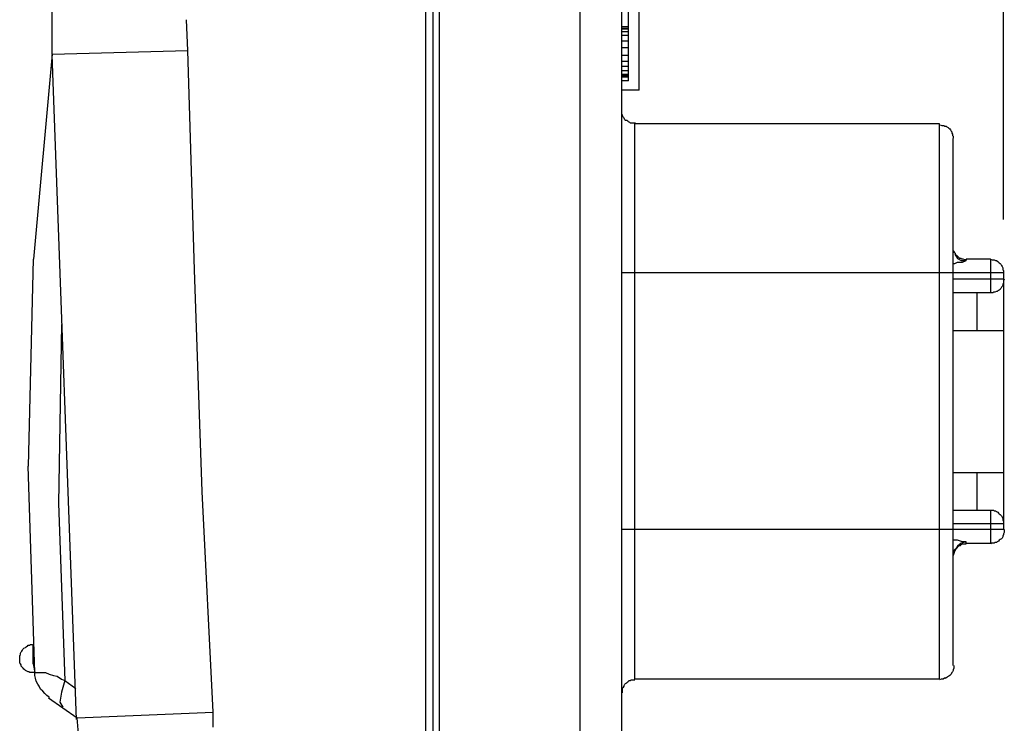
# Model space of a CAD drawing. Extents: x 0 to 283, y 0 to 196.
# Tile 18 of 35: x 121 to 139, y 95 to 108. Entities that reach past the tile are written whole.
import ezdxf

# ---------------------------------------------------------------- set-up
doc = ezdxf.new("R2010")
doc.units = 0
doc.layers.get('0').update_dxf_attribs({"linetype": 'CONTINUOUS'})
doc.layers.get('DEFPOINTS').update_dxf_attribs({"linetype": 'CONTINUOUS'})
doc.layers.add('LAYER_1', color=7, linetype='CONTINUOUS')
doc.styles.add('SANSSERIF', font='sanss___.ttf')
doc.dimstyles.new('ISO-25$0', dxfattribs={"dimtxt": 2.5, "dimasz": 2.5, "dimexe": 1.25, "dimexo": 1, "dimgap": 0.6, "dimtad": 1, "dimdec": 1, "dimzin": 9, "dimdsep": 46, "dimtxsty": 'SANSSERIF', "dimcen": 0.75, "dimadec": 1, "dimazin": 0, "dimtfac": 1, "dimtdec": 1, "dimtmove": 0, "dimatfit": 3, "dimfxl": 1, "dimarcsym": 0})

# ---------------------------------------------------------------- blocks, each defined once
blk = doc.blocks.new('*D58')
at = {"color": 0, "lineweight": -2, "transparency": 16777216}
for p, q in [((128.616, 124.408), (128.616, 135.468)), ((139.481, 104.163), (139.481, 135.468)), ((131.116, 134.218), (136.981, 134.218))]:
    blk.add_line(p, q, dxfattribs=at)
at = {"color": 0, "transparency": 16777216}
for points in [[(131.116, 134.635), (131.116, 133.802), (128.616, 134.218)], [(136.981, 134.635), (136.981, 133.802), (139.481, 134.218)]]:
    blk.add_solid(points, dxfattribs=at)
at = {"layer": 'DEFPOINTS', "color": 0, "transparency": 16777216}
for p in [(139.481, 134.218), (128.616, 123.408), (139.481, 103.163)]:
    blk.add_point(p, dxfattribs=at)
at = {"color": 0, "transparency": 16777216, "insert": (134.048, 136.068), "char_height": 2.5, "attachment_point": 5, "style": 'SANSSERIF'}
blk.add_mtext('21.7', dxfattribs=at)

msp = doc.modelspace()

# ---------------------------------------------------------------- linework, layer by layer
at = {"layer": 'LAYER_1', "color": 7}
for points in [[(128.765, 123.408), (128.765, 78.936)], [(128.63, 80.609), (128.63, 121.734)], [(131.531, 89.99), (131.531, 112.61)], [(128.886, 89.868), (128.886, 112.488)], [(132.436, 106.766), (132.436, 112.529)], [(132.314, 89.76), (132.314, 112.367)], [(132.638, 106.59), (132.638, 108.494)], [(121.612, 107.832), (121.612, 108.115)], [(121.612, 107.265), (121.612, 107.833)], [(124.162, 107.333), (124.136, 107.914)], [(132.436, 107.778), (132.314, 107.778)], [(132.436, 107.778), (132.314, 107.778)], [(132.436, 107.751), (132.314, 107.751)], [(132.436, 107.738), (132.314, 107.738)], [(132.436, 107.684), (132.314, 107.684)], [(132.436, 107.616), (132.314, 107.616)], [(132.436, 107.508), (132.314, 107.508)], [(121.612, 107.265), (121.261, 103.419)], [(121.612, 107.265), (124.162, 107.333)], [(122.07, 94.781), (121.612, 107.251)], [(124.284, 103.216), (124.162, 107.333)], [(132.436, 107.387), (132.314, 107.387)], [(132.436, 107.239), (132.314, 107.239)], [(132.436, 107.13), (132.314, 107.13)], [(132.436, 107.036), (132.314, 107.036)], [(132.436, 106.955), (132.314, 106.955)], [(132.436, 106.887), (132.314, 106.887)], [(132.436, 106.861), (132.314, 106.861)], [(132.436, 106.833), (132.314, 106.833)], [(132.436, 106.766), (132.314, 106.766)], [(132.436, 106.766), (132.314, 106.766)], [(132.638, 106.59), (132.315, 106.59)], [(132.314, 106.186), (132.314, 106.199)], [(132.314, 106.159), (132.314, 106.186)], [(132.314, 106.146), (132.314, 106.159)], [(132.327, 106.118), (132.314, 106.146)], [(132.327, 106.105), (132.327, 106.118)], [(132.341, 106.077), (132.328, 106.105)], [(132.355, 106.064), (132.341, 106.077)], [(132.368, 106.037), (132.355, 106.064)], [(132.382, 106.023), (132.368, 106.037)], [(132.409, 106.023), (132.382, 106.023)], [(132.422, 106.01), (132.409, 106.024)], [(132.436, 105.997), (132.422, 106.01)], [(132.463, 105.983), (132.436, 105.997)], [(132.476, 105.97), (132.463, 105.983)], [(132.503, 105.97), (132.477, 105.97)], [(132.53, 105.97), (132.503, 105.97)], [(132.544, 105.97), (132.53, 105.97)], [(132.571, 105.97), (132.544, 105.97)], [(132.557, 95.537), (132.557, 105.957)], [(138.28, 105.957), (132.557, 105.957)], [(138.28, 95.537), (138.28, 105.957)], [(138.293, 105.942), (138.321, 105.929)], [(138.32, 105.929), (138.334, 105.929)], [(138.334, 105.929), (138.361, 105.929)], [(138.361, 105.929), (138.374, 105.916)], [(138.374, 105.916), (138.401, 105.916)], [(138.401, 105.916), (138.414, 105.902)], [(138.415, 105.902), (138.442, 105.889)], [(138.442, 105.888), (138.455, 105.875)], [(138.455, 105.875), (138.469, 105.862)], [(138.469, 105.862), (138.483, 105.848)], [(138.482, 105.848), (138.496, 105.822)], [(138.496, 105.822), (138.509, 105.808)], [(138.51, 105.808), (138.51, 105.781)], [(138.51, 105.781), (138.523, 105.767)], [(138.522, 105.768), (138.522, 105.74)], [(138.522, 105.74), (138.536, 105.727)], [(138.536, 105.727), (138.536, 105.7)], [(138.536, 105.7), (138.536, 105.687)], [(138.536, 95.793), (138.536, 105.686)], [(138.536, 103.581), (138.536, 103.608)], [(138.549, 103.567), (138.536, 103.581)], [(138.563, 103.54), (138.549, 103.567)], [(121.26, 103.419), (121.166, 99.532)], [(138.563, 103.513), (138.617, 103.432)], [(138.563, 103.338), (138.617, 103.365)], [(138.577, 103.526), (138.564, 103.54)], [(138.577, 103.5), (138.577, 103.526)], [(138.604, 103.486), (138.577, 103.5)], [(138.617, 103.473), (138.604, 103.486)], [(138.631, 103.459), (138.617, 103.473)], [(138.617, 103.432), (138.684, 103.392)], [(138.617, 103.365), (138.711, 103.365)], [(138.644, 103.446), (138.631, 103.46)], [(138.658, 103.432), (138.644, 103.446)], [(138.684, 103.432), (138.658, 103.432)], [(138.698, 103.419), (138.684, 103.432)], [(138.684, 103.392), (138.779, 103.392)], [(138.725, 103.419), (138.698, 103.419)], [(138.712, 103.365), (138.779, 103.392)], [(138.752, 103.405), (138.725, 103.419)], [(138.766, 103.405), (138.752, 103.405)], [(138.793, 103.405), (138.766, 103.405)], [(138.779, 103.392), (138.779, 103.419)], [(139.238, 103.419), (138.779, 103.419)], [(139.238, 103.419), (139.238, 102.784)], [(139.238, 103.419), (139.265, 103.406)], [(139.265, 103.405), (139.292, 103.405)], [(139.292, 103.405), (139.305, 103.405)], [(139.306, 103.405), (139.332, 103.392)], [(139.332, 103.392), (139.346, 103.392)], [(139.346, 103.392), (139.373, 103.378)], [(139.373, 103.378), (139.386, 103.365)], [(139.386, 103.365), (139.4, 103.352)], [(124.432, 99.059), (124.284, 103.216)], [(138.536, 103.338), (138.563, 103.338)], [(139.401, 103.351), (139.414, 103.338)], [(139.414, 103.338), (139.427, 103.324)], [(139.427, 103.325), (139.441, 103.297)], [(139.441, 103.297), (139.454, 103.284)], [(139.454, 103.284), (139.467, 103.257)], [(139.468, 103.257), (139.468, 103.243)], [(139.468, 103.244), (139.468, 103.216)], [(139.468, 103.216), (139.481, 103.203)], [(139.481, 103.203), (139.481, 103.176)], [(139.481, 103.162), (132.315, 103.162)], [(139.481, 103.041), (138.536, 103.041)], [(139.481, 103.176), (139.481, 103.163)], [(139.481, 103.162), (139.481, 98.344)], [(139.495, 103.041), (139.481, 103.014)], [(139.481, 103.014), (139.481, 102.986)], [(139.346, 102.812), (139.319, 102.798)], [(139.36, 102.812), (139.346, 102.812)], [(139.373, 102.825), (139.36, 102.811)], [(139.401, 102.839), (139.373, 102.825)], [(139.414, 102.851), (139.4, 102.839)], [(139.427, 102.866), (139.413, 102.852)], [(139.441, 102.892), (139.427, 102.866)], [(139.454, 102.906), (139.441, 102.892)], [(139.468, 102.933), (139.454, 102.906)], [(139.481, 102.974), (139.467, 102.946)], [(139.468, 102.946), (139.468, 102.933)], [(139.481, 102.986), (139.481, 102.974)], [(139.238, 102.784), (138.536, 102.784)], [(138.982, 102.082), (138.982, 102.784)], [(139.252, 102.784), (139.239, 102.784)], [(139.279, 102.784), (139.252, 102.784)], [(139.292, 102.798), (139.278, 102.785)], [(139.319, 102.798), (139.292, 102.798)], [(121.787, 102.19), (121.733, 98.83)], [(138.536, 102.082), (139.48, 102.082)], [(121.288, 95.658), (121.166, 99.532)], [(139.481, 99.41), (138.536, 99.41)], [(138.982, 98.708), (138.982, 99.41)], [(124.635, 94.916), (124.432, 99.059)], [(121.733, 98.83), (121.855, 95.51)], [(138.536, 98.708), (139.238, 98.708)], [(139.238, 98.708), (139.238, 98.087)], [(139.238, 98.708), (139.265, 98.708)], [(139.265, 98.708), (139.292, 98.708)], [(139.292, 98.708), (139.305, 98.695)], [(139.306, 98.695), (139.332, 98.695)], [(139.332, 98.695), (139.346, 98.682)], [(139.346, 98.681), (139.373, 98.668)], [(139.373, 98.668), (139.386, 98.654)], [(139.386, 98.654), (139.4, 98.641)], [(139.401, 98.641), (139.414, 98.628)], [(139.414, 98.627), (139.427, 98.614)], [(139.427, 98.614), (139.441, 98.601)], [(139.441, 98.601), (139.454, 98.574)], [(139.454, 98.574), (139.467, 98.56)], [(139.468, 98.56), (139.468, 98.533)], [(139.481, 98.452), (138.536, 98.452)], [(139.468, 98.533), (139.468, 98.519)], [(139.468, 98.519), (139.481, 98.492)], [(139.481, 98.492), (139.481, 98.479)], [(139.481, 98.479), (139.481, 98.452)], [(139.481, 98.344), (132.315, 98.344)], [(139.468, 98.209), (139.454, 98.183)], [(139.481, 98.249), (139.467, 98.222)], [(139.468, 98.222), (139.468, 98.209)], [(139.495, 98.29), (139.481, 98.263)], [(139.481, 98.263), (139.481, 98.249)], [(139.495, 98.344), (139.495, 98.317)], [(139.495, 98.317), (139.495, 98.29)], [(138.563, 98.142), (138.536, 98.142)], [(138.617, 98.142), (138.563, 98.142)], [(138.617, 98.033), (138.563, 97.953)], [(138.604, 97.993), (138.617, 98.006)], [(138.712, 98.115), (138.617, 98.142)], [(138.684, 98.088), (138.617, 98.033)], [(138.617, 98.007), (138.631, 98.033)], [(138.631, 98.033), (138.644, 98.047)], [(138.644, 98.047), (138.671, 98.047)], [(138.671, 98.047), (138.685, 98.061)], [(138.684, 98.06), (138.712, 98.074)], [(138.779, 98.115), (138.685, 98.088)], [(138.779, 98.115), (138.712, 98.115)], [(138.712, 98.074), (138.739, 98.074)], [(138.739, 98.074), (138.752, 98.074)], [(138.752, 98.074), (138.779, 98.074)], [(138.779, 98.088), (138.779, 98.115)], [(138.779, 98.088), (139.238, 98.088)], [(139.252, 98.088), (139.239, 98.074)], [(139.279, 98.088), (139.252, 98.088)], [(139.306, 98.088), (139.279, 98.088)], [(139.319, 98.101), (139.305, 98.088)], [(139.346, 98.101), (139.319, 98.101)], [(139.36, 98.115), (139.346, 98.102)], [(139.386, 98.127), (139.36, 98.115)], [(139.401, 98.142), (139.386, 98.128)], [(139.414, 98.155), (139.4, 98.142)], [(139.441, 98.168), (139.414, 98.155)], [(139.454, 98.183), (139.441, 98.169)], [(138.563, 97.953), (138.536, 97.858)], [(138.536, 97.912), (138.549, 97.926)], [(138.549, 97.953), (138.563, 97.966)], [(138.549, 97.926), (138.549, 97.953)], [(138.563, 97.966), (138.577, 97.98)], [(138.577, 97.98), (138.604, 97.993)], [(121.125, 96.144), (121.152, 96.158)], [(121.152, 96.157), (121.166, 96.171)], [(121.166, 96.171), (121.193, 96.171)], [(121.193, 96.171), (121.206, 96.184)], [(121.207, 96.185), (121.233, 96.185)], [(121.233, 96.185), (121.247, 96.185)], [(121.26, 95.82), (121.26, 96.036), (121.26, 96.185)], [(121.004, 95.982), (121.018, 95.995)], [(121.004, 95.955), (121.004, 95.982)], [(121.018, 96.022), (121.031, 96.05)], [(121.018, 95.996), (121.018, 96.022)], [(121.031, 96.05), (121.044, 96.063)], [(121.044, 96.063), (121.058, 96.077)], [(121.058, 96.077), (121.071, 96.104)], [(121.072, 96.104), (121.085, 96.117)], [(121.085, 96.117), (121.112, 96.13)], [(121.112, 96.131), (121.125, 96.144)], [(121.004, 95.928), (121.004, 95.955)], [(121.004, 95.901), (121.004, 95.928)], [(121.004, 95.887), (121.004, 95.901)], [(121.004, 95.861), (121.004, 95.887)], [(121.004, 95.834), (121.004, 95.861)], [(121.018, 95.82), (121.004, 95.834)], [(121.031, 95.807), (121.018, 95.82)], [(121.031, 95.779), (121.031, 95.807)], [(121.26, 95.82), (121.287, 95.658)], [(138.549, 95.793), (138.549, 95.766)], [(121.044, 95.766), (121.031, 95.78)], [(121.072, 95.74), (121.045, 95.766)], [(121.085, 95.726), (121.072, 95.739)], [(121.098, 95.713), (121.085, 95.726)], [(121.112, 95.699), (121.099, 95.712)], [(121.139, 95.685), (121.112, 95.699)], [(121.166, 95.672), (121.139, 95.685)], [(121.18, 95.672), (121.166, 95.672)], [(121.193, 95.658), (121.18, 95.671)], [(121.22, 95.658), (121.193, 95.658)], [(121.247, 95.658), (121.22, 95.658)], [(121.274, 95.658), (121.248, 95.658)], [(121.274, 95.658), (121.274, 95.658)], [(121.288, 95.658), (121.314, 95.658)], [(121.288, 95.658), (121.288, 95.658)], [(121.288, 95.605), (121.288, 95.658)], [(121.301, 95.551), (121.288, 95.605)], [(121.314, 95.658), (121.382, 95.658)], [(121.382, 95.658), (121.436, 95.658)], [(121.436, 95.658), (121.489, 95.658)], [(121.49, 95.658), (121.557, 95.631)], [(121.557, 95.631), (121.639, 95.605)], [(121.639, 95.605), (121.706, 95.591)], [(138.469, 95.605), (138.455, 95.591)], [(138.482, 95.618), (138.469, 95.604)], [(138.496, 95.631), (138.483, 95.618)], [(138.51, 95.658), (138.496, 95.631)], [(138.522, 95.672), (138.509, 95.658)], [(138.536, 95.699), (138.523, 95.672)], [(138.549, 95.74), (138.536, 95.712)], [(138.536, 95.713), (138.536, 95.699)], [(138.549, 95.766), (138.549, 95.74)], [(121.314, 95.496), (121.301, 95.551)], [(121.342, 95.442), (121.314, 95.496)], [(121.369, 95.401), (121.342, 95.442)], [(121.706, 95.59), (121.787, 95.536)], [(121.787, 95.537), (121.854, 95.51)], [(121.854, 95.51), (121.787, 95.294)], [(121.854, 95.51), (122.057, 95.361)], [(132.355, 95.416), (132.368, 95.442)], [(132.355, 95.401), (132.355, 95.415)], [(132.368, 95.442), (132.382, 95.456)], [(132.382, 95.456), (132.409, 95.469)], [(132.409, 95.47), (132.422, 95.483)], [(132.422, 95.483), (132.435, 95.497)], [(132.436, 95.496), (132.449, 95.51)], [(132.449, 95.51), (132.476, 95.51)], [(132.476, 95.51), (132.49, 95.523)], [(132.49, 95.523), (132.517, 95.523)], [(132.517, 95.523), (132.53, 95.523)], [(132.53, 95.523), (132.557, 95.523)], [(138.28, 95.537), (132.557, 95.537)], [(138.307, 95.537), (138.28, 95.523)], [(138.32, 95.537), (138.307, 95.537)], [(138.347, 95.537), (138.32, 95.537)], [(138.374, 95.551), (138.347, 95.537)], [(138.387, 95.551), (138.374, 95.551)], [(138.415, 95.564), (138.387, 95.55)], [(138.428, 95.577), (138.415, 95.564)], [(138.455, 95.59), (138.428, 95.577)], [(121.395, 95.348), (121.369, 95.401)], [(121.436, 95.307), (121.396, 95.348)], [(121.476, 95.266), (121.436, 95.307)], [(121.517, 95.226), (121.476, 95.266)], [(121.787, 95.294), (121.76, 95.104)], [(132.327, 95.375), (132.341, 95.388)], [(132.327, 95.348), (132.327, 95.375)], [(132.327, 95.335), (132.327, 95.348)], [(132.327, 95.307), (132.327, 95.334)], [(132.327, 95.281), (132.327, 95.307)], [(132.341, 95.388), (132.354, 95.402)], [(121.557, 95.199), (121.517, 95.226)], [(121.544, 95.186), (122.084, 94.808)], [(121.557, 95.186), (121.557, 95.199)], [(121.76, 95.105), (121.813, 95.011)], [(122.084, 94.808), (124.635, 94.916)], [(124.635, 94.632), (124.635, 94.915)], [(122.111, 94.511), (122.084, 94.809)]]:
    msp.add_lwpolyline(points, dxfattribs=at)

# ---------------------------------------------------------------- dimensions: what is measured, and where the dimension line sits
dim = msp.add_linear_dim(base=(139.481, 134.218), p1=(128.616, 123.408), p2=(139.481, 103.163), dimstyle='ISO-25$0', override={"dimlfac": 2})
dim.commit()
dim.dimension.update_dxf_attribs({"geometry": '*D58', "text_midpoint": (134.048, 136.068)})

doc.saveas('drawing.dxf')
